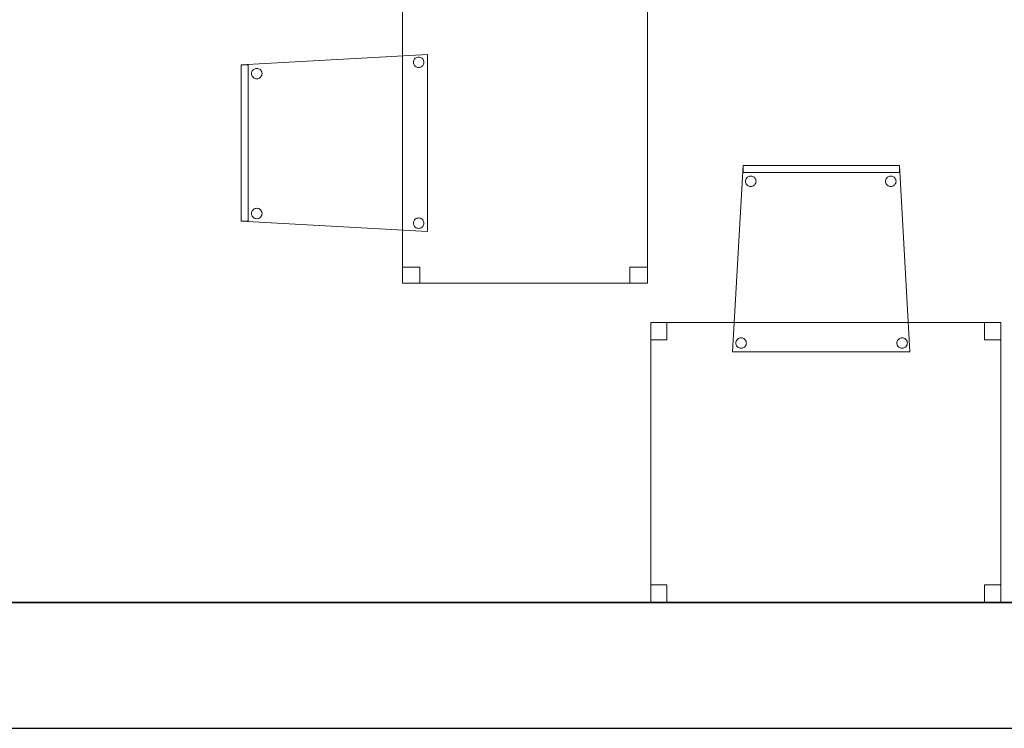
# Model space of a CAD drawing. Header units: metres. Extents: x 391.1 to 430.4, y 12.7 to 28.4.
# Tile 24 of 168: x 402.8 to 405.6, y 12.8 to 14.9. Entities that reach past the tile are written whole.
import ezdxf

# ---------------------------------------------------------------- set-up
doc = ezdxf.new("R2010")
doc.units = ezdxf.units.M
doc.layers.add('01_SUELOS', color=7, linetype='Continuous', lineweight=25, true_color=0x007f00)
for name, color, linetype, lineweight in [('02_MOBILIARIO', 7, 'Continuous', 18), ('A-DETL-____-MBND', 7, 'Continuous', 18), ('A-WALL-____-MCUT', 7, 'Continuous', 25), ('A-WALL-____-OTLN', 7, 'Continuous', 25)]:
    doc.layers.add(name, color=color, linetype=linetype, lineweight=lineweight)

# ---------------------------------------------------------------- blocks, each defined once
blk = doc.blocks.new('Family - Cadira confident_PB-155339-02_PCI_P0')
at = {"layer": 'A-DETL-____-MBND', "color": 253, "true_color": 0xaaaaaa}
for p, q in [((0, 0), (0.03, 0.5326)), ((0.03, 0.5326), (0, 0)), ((0.03, 0.5126), (0.03, 0.5326)), ((0.03, 0.5326), (0.4765, 0.5326)), ((0.03, 0.5326), (0.03, 0.5126)), ((0.4765, 0.5326), (0.03, 0.5326)), ((0.03, 0.5326), (0.4765, 0.5326)), ((0.4765, 0.5326), (0.03, 0.5326)), ((0.4765, 0.5126), (0.03, 0.5126)), ((0.03, 0.5126), (0.4765, 0.5126)), ((0.4765, 0.5326), (0.4765, 0.5126)), ((0.4765, 0.5126), (0.4765, 0.5326)), ((0.4765, 0.5326), (0.5065, 0)), ((0.5065, 0), (0.4765, 0.5326)), ((0.0369, 0.4875), (0.0372, 0.4901)), ((0.0372, 0.4901), (0.0369, 0.4875)), ((0.0372, 0.4849), (0.0369, 0.4875)), ((0.0369, 0.4875), (0.0372, 0.4849)), ((0.0372, 0.4901), (0.0378, 0.4926)), ((0.0378, 0.4926), (0.0372, 0.4901)), ((0.0378, 0.4824), (0.0372, 0.4849)), ((0.0372, 0.4849), (0.0378, 0.4824)), ((0.0378, 0.4926), (0.0389, 0.495)), ((0.0389, 0.495), (0.0378, 0.4926)), ((0.0389, 0.48), (0.0378, 0.4824)), ((0.0378, 0.4824), (0.0389, 0.48)), ((0.0389, 0.495), (0.0404, 0.4971)), ((0.0404, 0.4971), (0.0389, 0.495)), ((0.0404, 0.4779), (0.0389, 0.48)), ((0.0389, 0.48), (0.0404, 0.4779)), ((0.0404, 0.4971), (0.0423, 0.4989)), ((0.0423, 0.4989), (0.0404, 0.4971)), ((0.0423, 0.4989), (0.0444, 0.5004)), ((0.0444, 0.5004), (0.0423, 0.4989)), ((0.0444, 0.5004), (0.0468, 0.5015)), ((0.0468, 0.5015), (0.0444, 0.5004)), ((0.0468, 0.5015), (0.0493, 0.5022)), ((0.0493, 0.5022), (0.0468, 0.5015)), ((0.0493, 0.5022), (0.0519, 0.5024)), ((0.0519, 0.5024), (0.0493, 0.5022)), ((0.0519, 0.5024), (0.0545, 0.5022)), ((0.0545, 0.5022), (0.0519, 0.5024)), ((0.0545, 0.5022), (0.057, 0.5015)), ((0.057, 0.5015), (0.0545, 0.5022)), ((0.057, 0.5015), (0.0593, 0.5004)), ((0.0593, 0.5004), (0.057, 0.5015)), ((0.0593, 0.5004), (0.0615, 0.4989)), ((0.0615, 0.4989), (0.0593, 0.5004)), ((0.0615, 0.4989), (0.0633, 0.4971)), ((0.0633, 0.4971), (0.0615, 0.4989)), ((0.0633, 0.4971), (0.0648, 0.495)), ((0.0648, 0.495), (0.0633, 0.4971)), ((0.0648, 0.48), (0.0633, 0.4779)), ((0.0633, 0.4779), (0.0648, 0.48)), ((0.0648, 0.495), (0.0659, 0.4926)), ((0.0659, 0.4926), (0.0648, 0.495)), ((0.0659, 0.4824), (0.0648, 0.48)), ((0.0648, 0.48), (0.0659, 0.4824)), ((0.0659, 0.4926), (0.0666, 0.4901)), ((0.0666, 0.4901), (0.0659, 0.4926)), ((0.0666, 0.4849), (0.0659, 0.4824)), ((0.0659, 0.4824), (0.0666, 0.4849)), ((0.0666, 0.4901), (0.0668, 0.4875)), ((0.0668, 0.4875), (0.0666, 0.4901)), ((0.0668, 0.4875), (0.0666, 0.4849)), ((0.0666, 0.4849), (0.0668, 0.4875)), ((0.4369, 0.4875), (0.4372, 0.4901)), ((0.4372, 0.4901), (0.4369, 0.4875)), ((0.4372, 0.4849), (0.4369, 0.4875)), ((0.4369, 0.4875), (0.4372, 0.4849)), ((0.4372, 0.4901), (0.4378, 0.4926)), ((0.4378, 0.4926), (0.4372, 0.4901)), ((0.4378, 0.4824), (0.4372, 0.4849)), ((0.4372, 0.4849), (0.4378, 0.4824)), ((0.4378, 0.4926), (0.4389, 0.495)), ((0.4389, 0.495), (0.4378, 0.4926)), ((0.4389, 0.48), (0.4378, 0.4824)), ((0.4378, 0.4824), (0.4389, 0.48)), ((0.4389, 0.495), (0.4404, 0.4971)), ((0.4404, 0.4971), (0.4389, 0.495)), ((0.4404, 0.4779), (0.4389, 0.48)), ((0.4389, 0.48), (0.4404, 0.4779)), ((0.4404, 0.4971), (0.4423, 0.4989)), ((0.4423, 0.4989), (0.4404, 0.4971)), ((0.4423, 0.4989), (0.4444, 0.5004)), ((0.4444, 0.5004), (0.4423, 0.4989)), ((0.4444, 0.5004), (0.4468, 0.5015)), ((0.4468, 0.5015), (0.4444, 0.5004)), ((0.4468, 0.5015), (0.4493, 0.5022)), ((0.4493, 0.5022), (0.4468, 0.5015)), ((0.4493, 0.5022), (0.4519, 0.5024)), ((0.4519, 0.5024), (0.4493, 0.5022)), ((0.4519, 0.5024), (0.4545, 0.5022)), ((0.4545, 0.5022), (0.4519, 0.5024)), ((0.4545, 0.5022), (0.457, 0.5015)), ((0.457, 0.5015), (0.4545, 0.5022)), ((0.457, 0.5015), (0.4593, 0.5004)), ((0.4593, 0.5004), (0.457, 0.5015)), ((0.4593, 0.5004), (0.4615, 0.4989)), ((0.4615, 0.4989), (0.4593, 0.5004)), ((0.4615, 0.4989), (0.4633, 0.4971)), ((0.4633, 0.4971), (0.4615, 0.4989)), ((0.4633, 0.4971), (0.4648, 0.495)), ((0.4648, 0.495), (0.4633, 0.4971)), ((0.4648, 0.48), (0.4633, 0.4779)), ((0.4633, 0.4779), (0.4648, 0.48)), ((0.4648, 0.495), (0.4659, 0.4926)), ((0.4659, 0.4926), (0.4648, 0.495)), ((0.4659, 0.4824), (0.4648, 0.48)), ((0.4648, 0.48), (0.4659, 0.4824)), ((0.4659, 0.4926), (0.4666, 0.4901)), ((0.4666, 0.4901), (0.4659, 0.4926)), ((0.4666, 0.4849), (0.4659, 0.4824)), ((0.4659, 0.4824), (0.4666, 0.4849)), ((0.4666, 0.4901), (0.4668, 0.4875)), ((0.4668, 0.4875), (0.4666, 0.4901)), ((0.4668, 0.4875), (0.4666, 0.4849)), ((0.4666, 0.4849), (0.4668, 0.4875)), ((0.0423, 0.4761), (0.0404, 0.4779)), ((0.0404, 0.4779), (0.0423, 0.4761)), ((0.0444, 0.4746), (0.0423, 0.4761)), ((0.0423, 0.4761), (0.0444, 0.4746)), ((0.0468, 0.4735), (0.0444, 0.4746)), ((0.0444, 0.4746), (0.0468, 0.4735)), ((0.0493, 0.4728), (0.0468, 0.4735)), ((0.0468, 0.4735), (0.0493, 0.4728)), ((0.0519, 0.4726), (0.0493, 0.4728)), ((0.0493, 0.4728), (0.0519, 0.4726)), ((0.0545, 0.4728), (0.0519, 0.4726)), ((0.0519, 0.4726), (0.0545, 0.4728)), ((0.057, 0.4735), (0.0545, 0.4728)), ((0.0545, 0.4728), (0.057, 0.4735)), ((0.0593, 0.4746), (0.057, 0.4735)), ((0.057, 0.4735), (0.0593, 0.4746)), ((0.0615, 0.4761), (0.0593, 0.4746)), ((0.0593, 0.4746), (0.0615, 0.4761)), ((0.0633, 0.4779), (0.0615, 0.4761)), ((0.0615, 0.4761), (0.0633, 0.4779)), ((0.4423, 0.4761), (0.4404, 0.4779)), ((0.4404, 0.4779), (0.4423, 0.4761)), ((0.4444, 0.4746), (0.4423, 0.4761)), ((0.4423, 0.4761), (0.4444, 0.4746)), ((0.4468, 0.4735), (0.4444, 0.4746)), ((0.4444, 0.4746), (0.4468, 0.4735)), ((0.4493, 0.4728), (0.4468, 0.4735)), ((0.4468, 0.4735), (0.4493, 0.4728)), ((0.4519, 0.4726), (0.4493, 0.4728)), ((0.4493, 0.4728), (0.4519, 0.4726)), ((0.4545, 0.4728), (0.4519, 0.4726)), ((0.4519, 0.4726), (0.4545, 0.4728)), ((0.457, 0.4735), (0.4545, 0.4728)), ((0.4545, 0.4728), (0.457, 0.4735)), ((0.4593, 0.4746), (0.457, 0.4735)), ((0.457, 0.4735), (0.4593, 0.4746)), ((0.4615, 0.4761), (0.4593, 0.4746)), ((0.4593, 0.4746), (0.4615, 0.4761)), ((0.4633, 0.4779), (0.4615, 0.4761)), ((0.4615, 0.4761), (0.4633, 0.4779)), ((0.0095, 0.0277), (0.0102, 0.0302)), ((0.0102, 0.0302), (0.0095, 0.0277)), ((0.0102, 0.0302), (0.0113, 0.0326)), ((0.0113, 0.0326), (0.0102, 0.0302)), ((0.0113, 0.0326), (0.0128, 0.0347)), ((0.0128, 0.0347), (0.0113, 0.0326)), ((0.0128, 0.0347), (0.0146, 0.0365)), ((0.0146, 0.0365), (0.0128, 0.0347)), ((0.0146, 0.0365), (0.0168, 0.038)), ((0.0168, 0.038), (0.0146, 0.0365)), ((0.0168, 0.038), (0.0191, 0.0391)), ((0.0191, 0.0391), (0.0168, 0.038)), ((0.0191, 0.0391), (0.0216, 0.0398)), ((0.0216, 0.0398), (0.0191, 0.0391)), ((0.0216, 0.0398), (0.0242, 0.04)), ((0.0242, 0.04), (0.0216, 0.0398)), ((0.0242, 0.04), (0.0268, 0.0398)), ((0.0268, 0.0398), (0.0242, 0.04)), ((0.0268, 0.0398), (0.0293, 0.0391)), ((0.0293, 0.0391), (0.0268, 0.0398)), ((0.0293, 0.0391), (0.0317, 0.038)), ((0.0317, 0.038), (0.0293, 0.0391)), ((0.0317, 0.038), (0.0338, 0.0365)), ((0.0338, 0.0365), (0.0317, 0.038)), ((0.0338, 0.0365), (0.0357, 0.0347)), ((0.0357, 0.0347), (0.0338, 0.0365)), ((0.0357, 0.0347), (0.0372, 0.0326)), ((0.0372, 0.0326), (0.0357, 0.0347)), ((0.0372, 0.0326), (0.0383, 0.0302)), ((0.0383, 0.0302), (0.0372, 0.0326)), ((0.0383, 0.0302), (0.0389, 0.0277)), ((0.0389, 0.0277), (0.0383, 0.0302)), ((0.4695, 0.0277), (0.4702, 0.0302)), ((0.4702, 0.0302), (0.4695, 0.0277)), ((0.4702, 0.0302), (0.4713, 0.0326)), ((0.4713, 0.0326), (0.4702, 0.0302)), ((0.4713, 0.0326), (0.4728, 0.0347)), ((0.4728, 0.0347), (0.4713, 0.0326)), ((0.4728, 0.0347), (0.4746, 0.0365)), ((0.4746, 0.0365), (0.4728, 0.0347)), ((0.4746, 0.0365), (0.4768, 0.038)), ((0.4768, 0.038), (0.4746, 0.0365)), ((0.4768, 0.038), (0.4791, 0.0391)), ((0.4791, 0.0391), (0.4768, 0.038)), ((0.4791, 0.0391), (0.4816, 0.0398)), ((0.4816, 0.0398), (0.4791, 0.0391)), ((0.4816, 0.0398), (0.4842, 0.04)), ((0.4842, 0.04), (0.4816, 0.0398)), ((0.4842, 0.04), (0.4868, 0.0398)), ((0.4868, 0.0398), (0.4842, 0.04)), ((0.4868, 0.0398), (0.4893, 0.0391)), ((0.4893, 0.0391), (0.4868, 0.0398)), ((0.4893, 0.0391), (0.4917, 0.038)), ((0.4917, 0.038), (0.4893, 0.0391)), ((0.4917, 0.038), (0.4938, 0.0365)), ((0.4938, 0.0365), (0.4917, 0.038)), ((0.4938, 0.0365), (0.4957, 0.0347)), ((0.4957, 0.0347), (0.4938, 0.0365)), ((0.4957, 0.0347), (0.4972, 0.0326)), ((0.4972, 0.0326), (0.4957, 0.0347)), ((0.4972, 0.0326), (0.4983, 0.0302)), ((0.4983, 0.0302), (0.4972, 0.0326)), ((0.4983, 0.0302), (0.4989, 0.0277)), ((0.4989, 0.0277), (0.4983, 0.0302)), ((0, 0), (0.5065, 0)), ((0.0093, 0.0251), (0.0095, 0.0277)), ((0.0095, 0.0277), (0.0093, 0.0251)), ((0.0095, 0.0225), (0.0093, 0.0251)), ((0.0093, 0.0251), (0.0095, 0.0225)), ((0.0102, 0.02), (0.0095, 0.0225)), ((0.0095, 0.0225), (0.0102, 0.02)), ((0.0113, 0.0176), (0.0102, 0.02)), ((0.0102, 0.02), (0.0113, 0.0176)), ((0.0128, 0.0155), (0.0113, 0.0176)), ((0.0113, 0.0176), (0.0128, 0.0155)), ((0.0146, 0.0137), (0.0128, 0.0155)), ((0.0128, 0.0155), (0.0146, 0.0137)), ((0.0168, 0.0122), (0.0146, 0.0137)), ((0.0146, 0.0137), (0.0168, 0.0122)), ((0.0191, 0.0111), (0.0168, 0.0122)), ((0.0168, 0.0122), (0.0191, 0.0111)), ((0.0216, 0.0104), (0.0191, 0.0111)), ((0.0191, 0.0111), (0.0216, 0.0104)), ((0.0242, 0.0102), (0.0216, 0.0104)), ((0.0216, 0.0104), (0.0242, 0.0102)), ((0.0268, 0.0104), (0.0242, 0.0102)), ((0.0242, 0.0102), (0.0268, 0.0104)), ((0.0293, 0.0111), (0.0268, 0.0104)), ((0.0268, 0.0104), (0.0293, 0.0111)), ((0.0317, 0.0122), (0.0293, 0.0111)), ((0.0293, 0.0111), (0.0317, 0.0122)), ((0.0338, 0.0137), (0.0317, 0.0122)), ((0.0317, 0.0122), (0.0338, 0.0137)), ((0.0357, 0.0155), (0.0338, 0.0137)), ((0.0338, 0.0137), (0.0357, 0.0155)), ((0.0372, 0.0176), (0.0357, 0.0155)), ((0.0357, 0.0155), (0.0372, 0.0176)), ((0.0383, 0.02), (0.0372, 0.0176)), ((0.0372, 0.0176), (0.0383, 0.02)), ((0.0389, 0.0225), (0.0383, 0.02)), ((0.0383, 0.02), (0.0389, 0.0225)), ((0.0389, 0.0277), (0.0392, 0.0251)), ((0.0392, 0.0251), (0.0389, 0.0277)), ((0.0392, 0.0251), (0.0389, 0.0225)), ((0.0389, 0.0225), (0.0392, 0.0251)), ((0.4693, 0.0251), (0.4695, 0.0277)), ((0.4695, 0.0277), (0.4693, 0.0251)), ((0.4695, 0.0225), (0.4693, 0.0251)), ((0.4693, 0.0251), (0.4695, 0.0225)), ((0.4702, 0.02), (0.4695, 0.0225)), ((0.4695, 0.0225), (0.4702, 0.02)), ((0.4713, 0.0176), (0.4702, 0.02)), ((0.4702, 0.02), (0.4713, 0.0176)), ((0.4728, 0.0155), (0.4713, 0.0176)), ((0.4713, 0.0176), (0.4728, 0.0155)), ((0.4746, 0.0137), (0.4728, 0.0155)), ((0.4728, 0.0155), (0.4746, 0.0137)), ((0.4768, 0.0122), (0.4746, 0.0137)), ((0.4746, 0.0137), (0.4768, 0.0122)), ((0.4791, 0.0111), (0.4768, 0.0122)), ((0.4768, 0.0122), (0.4791, 0.0111)), ((0.4816, 0.0104), (0.4791, 0.0111)), ((0.4791, 0.0111), (0.4816, 0.0104)), ((0.4842, 0.0102), (0.4816, 0.0104)), ((0.4816, 0.0104), (0.4842, 0.0102)), ((0.4868, 0.0104), (0.4842, 0.0102)), ((0.4842, 0.0102), (0.4868, 0.0104)), ((0.4893, 0.0111), (0.4868, 0.0104)), ((0.4868, 0.0104), (0.4893, 0.0111)), ((0.4917, 0.0122), (0.4893, 0.0111)), ((0.4893, 0.0111), (0.4917, 0.0122)), ((0.4938, 0.0137), (0.4917, 0.0122)), ((0.4917, 0.0122), (0.4938, 0.0137)), ((0.4957, 0.0155), (0.4938, 0.0137)), ((0.4938, 0.0137), (0.4957, 0.0155)), ((0.4972, 0.0176), (0.4957, 0.0155)), ((0.4957, 0.0155), (0.4972, 0.0176)), ((0.4983, 0.02), (0.4972, 0.0176)), ((0.4972, 0.0176), (0.4983, 0.02)), ((0.4989, 0.0225), (0.4983, 0.02)), ((0.4983, 0.02), (0.4989, 0.0225)), ((0.4989, 0.0277), (0.4992, 0.0251)), ((0.4992, 0.0251), (0.4989, 0.0277)), ((0.4992, 0.0251), (0.4989, 0.0225)), ((0.4989, 0.0225), (0.4992, 0.0251)), ((0.5065, 0), (0, 0))]:
    blk.add_line(p, q, dxfattribs=at)
blk = doc.blocks.new('Family - Cadira confident_PB-155569-02_PCI_P0')
at = {"layer": 'A-DETL-____-MBND', "color": 253, "true_color": 0xaaaaaa}
for p, q in [((0, 0.4765), (0.5326, 0.5065)), ((0.5326, 0.5065), (0, 0.4765)), ((0.5326, 0.5065), (0.5326, 0)), ((0.5326, 0), (0.5326, 0.5065)), ((0.4926, 0.4842), (0.4928, 0.4868)), ((0.4928, 0.4868), (0.4926, 0.4842)), ((0.4928, 0.4816), (0.4926, 0.4842)), ((0.4926, 0.4842), (0.4928, 0.4816)), ((0.4928, 0.4868), (0.4935, 0.4893)), ((0.4935, 0.4893), (0.4928, 0.4868)), ((0.4935, 0.4791), (0.4928, 0.4816)), ((0.4928, 0.4816), (0.4935, 0.4791)), ((0.4935, 0.4893), (0.4946, 0.4917)), ((0.4946, 0.4917), (0.4935, 0.4893)), ((0.4946, 0.4768), (0.4935, 0.4791)), ((0.4935, 0.4791), (0.4946, 0.4768)), ((0.4946, 0.4917), (0.4961, 0.4938)), ((0.4961, 0.4938), (0.4946, 0.4917)), ((0.4961, 0.4938), (0.4979, 0.4957)), ((0.4979, 0.4957), (0.4961, 0.4938)), ((0.4979, 0.4957), (0.5, 0.4972)), ((0.5, 0.4972), (0.4979, 0.4957)), ((0.5, 0.4972), (0.5024, 0.4983)), ((0.5024, 0.4983), (0.5, 0.4972)), ((0.5024, 0.4983), (0.5049, 0.4989)), ((0.5049, 0.4989), (0.5024, 0.4983)), ((0.5049, 0.4989), (0.5075, 0.4992)), ((0.5075, 0.4992), (0.5049, 0.4989)), ((0.5075, 0.4992), (0.5101, 0.4989)), ((0.5101, 0.4989), (0.5075, 0.4992)), ((0.5101, 0.4989), (0.5126, 0.4983)), ((0.5126, 0.4983), (0.5101, 0.4989)), ((0.5126, 0.4983), (0.515, 0.4972)), ((0.515, 0.4972), (0.5126, 0.4983)), ((0.515, 0.4972), (0.5171, 0.4957)), ((0.5171, 0.4957), (0.515, 0.4972)), ((0.5171, 0.4957), (0.519, 0.4938)), ((0.519, 0.4938), (0.5171, 0.4957)), ((0.519, 0.4938), (0.5204, 0.4917)), ((0.5204, 0.4917), (0.519, 0.4938)), ((0.5204, 0.4917), (0.5215, 0.4893)), ((0.5215, 0.4893), (0.5204, 0.4917)), ((0.5215, 0.4791), (0.5204, 0.4768)), ((0.5204, 0.4768), (0.5215, 0.4791)), ((0.5215, 0.4893), (0.5222, 0.4868)), ((0.5222, 0.4868), (0.5215, 0.4893)), ((0.5222, 0.4816), (0.5215, 0.4791)), ((0.5215, 0.4791), (0.5222, 0.4816)), ((0.5222, 0.4868), (0.5224, 0.4842)), ((0.5224, 0.4842), (0.5222, 0.4868)), ((0.5224, 0.4842), (0.5222, 0.4816)), ((0.5222, 0.4816), (0.5224, 0.4842)), ((0, 0.4765), (0.02, 0.4765)), ((0, 0.03), (0, 0.4765)), ((0.02, 0.4765), (0, 0.4765)), ((0, 0.4765), (0, 0.03)), ((0, 0.03), (0, 0.4765)), ((0, 0.4765), (0, 0.03)), ((0.02, 0.4765), (0.02, 0.03)), ((0.02, 0.03), (0.02, 0.4765)), ((0.0302, 0.4519), (0.0304, 0.4545)), ((0.0304, 0.4545), (0.0302, 0.4519)), ((0.0304, 0.4493), (0.0302, 0.4519)), ((0.0302, 0.4519), (0.0304, 0.4493)), ((0.0304, 0.4545), (0.0311, 0.457)), ((0.0311, 0.457), (0.0304, 0.4545)), ((0.0311, 0.457), (0.0322, 0.4593)), ((0.0322, 0.4593), (0.0311, 0.457)), ((0.0322, 0.4593), (0.0337, 0.4615)), ((0.0337, 0.4615), (0.0322, 0.4593)), ((0.0337, 0.4615), (0.0355, 0.4633)), ((0.0355, 0.4633), (0.0337, 0.4615)), ((0.0355, 0.4633), (0.0376, 0.4648)), ((0.0376, 0.4648), (0.0355, 0.4633)), ((0.0376, 0.4648), (0.04, 0.4659)), ((0.04, 0.4659), (0.0376, 0.4648)), ((0.04, 0.4659), (0.0425, 0.4666)), ((0.0425, 0.4666), (0.04, 0.4659)), ((0.0425, 0.4666), (0.0451, 0.4668)), ((0.0451, 0.4668), (0.0425, 0.4666)), ((0.0451, 0.4668), (0.0477, 0.4666)), ((0.0477, 0.4666), (0.0451, 0.4668)), ((0.0477, 0.4666), (0.0502, 0.4659)), ((0.0502, 0.4659), (0.0477, 0.4666)), ((0.0502, 0.4659), (0.0526, 0.4648)), ((0.0526, 0.4648), (0.0502, 0.4659)), ((0.0526, 0.4648), (0.0547, 0.4633)), ((0.0547, 0.4633), (0.0526, 0.4648)), ((0.0547, 0.4633), (0.0565, 0.4615)), ((0.0565, 0.4615), (0.0547, 0.4633)), ((0.0565, 0.4615), (0.058, 0.4593)), ((0.058, 0.4593), (0.0565, 0.4615)), ((0.058, 0.4593), (0.0591, 0.457)), ((0.0591, 0.457), (0.058, 0.4593)), ((0.0591, 0.457), (0.0598, 0.4545)), ((0.0598, 0.4545), (0.0591, 0.457)), ((0.0598, 0.4545), (0.06, 0.4519)), ((0.06, 0.4519), (0.0598, 0.4545)), ((0.06, 0.4519), (0.0598, 0.4493)), ((0.0598, 0.4493), (0.06, 0.4519)), ((0.4961, 0.4746), (0.4946, 0.4768)), ((0.4946, 0.4768), (0.4961, 0.4746)), ((0.4979, 0.4728), (0.4961, 0.4746)), ((0.4961, 0.4746), (0.4979, 0.4728)), ((0.5, 0.4713), (0.4979, 0.4728)), ((0.4979, 0.4728), (0.5, 0.4713)), ((0.5024, 0.4702), (0.5, 0.4713)), ((0.5, 0.4713), (0.5024, 0.4702)), ((0.5049, 0.4695), (0.5024, 0.4702)), ((0.5024, 0.4702), (0.5049, 0.4695)), ((0.5075, 0.4693), (0.5049, 0.4695)), ((0.5049, 0.4695), (0.5075, 0.4693)), ((0.5101, 0.4695), (0.5075, 0.4693)), ((0.5075, 0.4693), (0.5101, 0.4695)), ((0.5126, 0.4702), (0.5101, 0.4695)), ((0.5101, 0.4695), (0.5126, 0.4702)), ((0.515, 0.4713), (0.5126, 0.4702)), ((0.5126, 0.4702), (0.515, 0.4713)), ((0.5171, 0.4728), (0.515, 0.4713)), ((0.515, 0.4713), (0.5171, 0.4728)), ((0.519, 0.4746), (0.5171, 0.4728)), ((0.5171, 0.4728), (0.519, 0.4746)), ((0.5204, 0.4768), (0.519, 0.4746)), ((0.519, 0.4746), (0.5204, 0.4768)), ((0.0311, 0.4468), (0.0304, 0.4493)), ((0.0304, 0.4493), (0.0311, 0.4468)), ((0.0322, 0.4444), (0.0311, 0.4468)), ((0.0311, 0.4468), (0.0322, 0.4444)), ((0.0337, 0.4423), (0.0322, 0.4444)), ((0.0322, 0.4444), (0.0337, 0.4423)), ((0.0355, 0.4404), (0.0337, 0.4423)), ((0.0337, 0.4423), (0.0355, 0.4404)), ((0.0376, 0.4389), (0.0355, 0.4404)), ((0.0355, 0.4404), (0.0376, 0.4389)), ((0.04, 0.4378), (0.0376, 0.4389)), ((0.0376, 0.4389), (0.04, 0.4378)), ((0.0425, 0.4372), (0.04, 0.4378)), ((0.04, 0.4378), (0.0425, 0.4372)), ((0.0451, 0.4369), (0.0425, 0.4372)), ((0.0425, 0.4372), (0.0451, 0.4369)), ((0.0477, 0.4372), (0.0451, 0.4369)), ((0.0451, 0.4369), (0.0477, 0.4372)), ((0.0502, 0.4378), (0.0477, 0.4372)), ((0.0477, 0.4372), (0.0502, 0.4378)), ((0.0526, 0.4389), (0.0502, 0.4378)), ((0.0502, 0.4378), (0.0526, 0.4389)), ((0.0547, 0.4404), (0.0526, 0.4389)), ((0.0526, 0.4389), (0.0547, 0.4404)), ((0.0565, 0.4423), (0.0547, 0.4404)), ((0.0547, 0.4404), (0.0565, 0.4423)), ((0.058, 0.4444), (0.0565, 0.4423)), ((0.0565, 0.4423), (0.058, 0.4444)), ((0.0591, 0.4468), (0.058, 0.4444)), ((0.058, 0.4444), (0.0591, 0.4468)), ((0.0598, 0.4493), (0.0591, 0.4468)), ((0.0591, 0.4468), (0.0598, 0.4493)), ((0.0304, 0.0545), (0.0311, 0.057)), ((0.0311, 0.057), (0.0304, 0.0545)), ((0.0311, 0.057), (0.0322, 0.0593)), ((0.0322, 0.0593), (0.0311, 0.057)), ((0.0322, 0.0593), (0.0337, 0.0615)), ((0.0337, 0.0615), (0.0322, 0.0593)), ((0.0337, 0.0615), (0.0355, 0.0633)), ((0.0355, 0.0633), (0.0337, 0.0615)), ((0.0355, 0.0633), (0.0376, 0.0648)), ((0.0376, 0.0648), (0.0355, 0.0633)), ((0.0376, 0.0648), (0.04, 0.0659)), ((0.04, 0.0659), (0.0376, 0.0648)), ((0.04, 0.0659), (0.0425, 0.0666)), ((0.0425, 0.0666), (0.04, 0.0659)), ((0.0425, 0.0666), (0.0451, 0.0668)), ((0.0451, 0.0668), (0.0425, 0.0666)), ((0.0451, 0.0668), (0.0477, 0.0666)), ((0.0477, 0.0666), (0.0451, 0.0668)), ((0.0477, 0.0666), (0.0502, 0.0659)), ((0.0502, 0.0659), (0.0477, 0.0666)), ((0.0502, 0.0659), (0.0526, 0.0648)), ((0.0526, 0.0648), (0.0502, 0.0659)), ((0.0526, 0.0648), (0.0547, 0.0633)), ((0.0547, 0.0633), (0.0526, 0.0648)), ((0.0547, 0.0633), (0.0565, 0.0615)), ((0.0565, 0.0615), (0.0547, 0.0633)), ((0.0565, 0.0615), (0.058, 0.0593)), ((0.058, 0.0593), (0.0565, 0.0615)), ((0.058, 0.0593), (0.0591, 0.057)), ((0.0591, 0.057), (0.058, 0.0593)), ((0.0591, 0.057), (0.0598, 0.0545)), ((0.0598, 0.0545), (0.0591, 0.057)), ((0.02, 0.03), (0, 0.03)), ((0, 0.03), (0.02, 0.03)), ((0.5326, 0), (0, 0.03)), ((0, 0.03), (0.5326, 0)), ((0.0302, 0.0519), (0.0304, 0.0545)), ((0.0304, 0.0545), (0.0302, 0.0519)), ((0.0304, 0.0493), (0.0302, 0.0519)), ((0.0302, 0.0519), (0.0304, 0.0493)), ((0.0311, 0.0468), (0.0304, 0.0493)), ((0.0304, 0.0493), (0.0311, 0.0468)), ((0.0322, 0.0444), (0.0311, 0.0468)), ((0.0311, 0.0468), (0.0322, 0.0444)), ((0.0337, 0.0423), (0.0322, 0.0444)), ((0.0322, 0.0444), (0.0337, 0.0423)), ((0.0355, 0.0404), (0.0337, 0.0423)), ((0.0337, 0.0423), (0.0355, 0.0404)), ((0.0376, 0.0389), (0.0355, 0.0404)), ((0.0355, 0.0404), (0.0376, 0.0389)), ((0.04, 0.0378), (0.0376, 0.0389)), ((0.0376, 0.0389), (0.04, 0.0378)), ((0.0425, 0.0372), (0.04, 0.0378)), ((0.04, 0.0378), (0.0425, 0.0372)), ((0.0451, 0.0369), (0.0425, 0.0372)), ((0.0425, 0.0372), (0.0451, 0.0369)), ((0.0477, 0.0372), (0.0451, 0.0369)), ((0.0451, 0.0369), (0.0477, 0.0372)), ((0.0502, 0.0378), (0.0477, 0.0372)), ((0.0477, 0.0372), (0.0502, 0.0378)), ((0.0526, 0.0389), (0.0502, 0.0378)), ((0.0502, 0.0378), (0.0526, 0.0389)), ((0.0547, 0.0404), (0.0526, 0.0389)), ((0.0526, 0.0389), (0.0547, 0.0404)), ((0.0565, 0.0423), (0.0547, 0.0404)), ((0.0547, 0.0404), (0.0565, 0.0423)), ((0.058, 0.0444), (0.0565, 0.0423)), ((0.0565, 0.0423), (0.058, 0.0444)), ((0.0591, 0.0468), (0.058, 0.0444)), ((0.058, 0.0444), (0.0591, 0.0468)), ((0.0598, 0.0493), (0.0591, 0.0468)), ((0.0591, 0.0468), (0.0598, 0.0493)), ((0.0598, 0.0545), (0.06, 0.0519)), ((0.06, 0.0519), (0.0598, 0.0545)), ((0.06, 0.0519), (0.0598, 0.0493)), ((0.0598, 0.0493), (0.06, 0.0519)), ((0.4928, 0.0268), (0.4935, 0.0293)), ((0.4935, 0.0293), (0.4928, 0.0268)), ((0.4935, 0.0293), (0.4946, 0.0317)), ((0.4946, 0.0317), (0.4935, 0.0293)), ((0.4946, 0.0317), (0.4961, 0.0338)), ((0.4961, 0.0338), (0.4946, 0.0317)), ((0.4961, 0.0338), (0.4979, 0.0357)), ((0.4979, 0.0357), (0.4961, 0.0338)), ((0.4979, 0.0357), (0.5, 0.0372)), ((0.5, 0.0372), (0.4979, 0.0357)), ((0.5, 0.0372), (0.5024, 0.0383)), ((0.5024, 0.0383), (0.5, 0.0372)), ((0.5024, 0.0383), (0.5049, 0.0389)), ((0.5049, 0.0389), (0.5024, 0.0383)), ((0.5049, 0.0389), (0.5075, 0.0392)), ((0.5075, 0.0392), (0.5049, 0.0389)), ((0.5075, 0.0392), (0.5101, 0.0389)), ((0.5101, 0.0389), (0.5075, 0.0392)), ((0.5101, 0.0389), (0.5126, 0.0383)), ((0.5126, 0.0383), (0.5101, 0.0389)), ((0.5126, 0.0383), (0.515, 0.0372)), ((0.515, 0.0372), (0.5126, 0.0383)), ((0.515, 0.0372), (0.5171, 0.0357)), ((0.5171, 0.0357), (0.515, 0.0372)), ((0.5171, 0.0357), (0.519, 0.0338)), ((0.519, 0.0338), (0.5171, 0.0357)), ((0.519, 0.0338), (0.5204, 0.0317)), ((0.5204, 0.0317), (0.519, 0.0338)), ((0.5204, 0.0317), (0.5215, 0.0293)), ((0.5215, 0.0293), (0.5204, 0.0317)), ((0.5215, 0.0293), (0.5222, 0.0268)), ((0.5222, 0.0268), (0.5215, 0.0293)), ((0.4926, 0.0242), (0.4928, 0.0268)), ((0.4928, 0.0268), (0.4926, 0.0242)), ((0.4928, 0.0216), (0.4926, 0.0242)), ((0.4926, 0.0242), (0.4928, 0.0216)), ((0.4935, 0.0191), (0.4928, 0.0216)), ((0.4928, 0.0216), (0.4935, 0.0191)), ((0.4946, 0.0168), (0.4935, 0.0191)), ((0.4935, 0.0191), (0.4946, 0.0168)), ((0.4961, 0.0146), (0.4946, 0.0168)), ((0.4946, 0.0168), (0.4961, 0.0146)), ((0.4979, 0.0128), (0.4961, 0.0146)), ((0.4961, 0.0146), (0.4979, 0.0128)), ((0.5, 0.0113), (0.4979, 0.0128)), ((0.4979, 0.0128), (0.5, 0.0113)), ((0.5024, 0.0102), (0.5, 0.0113)), ((0.5, 0.0113), (0.5024, 0.0102)), ((0.5049, 0.0095), (0.5024, 0.0102)), ((0.5024, 0.0102), (0.5049, 0.0095)), ((0.5075, 0.0093), (0.5049, 0.0095)), ((0.5049, 0.0095), (0.5075, 0.0093)), ((0.5101, 0.0095), (0.5075, 0.0093)), ((0.5075, 0.0093), (0.5101, 0.0095)), ((0.5126, 0.0102), (0.5101, 0.0095)), ((0.5101, 0.0095), (0.5126, 0.0102)), ((0.515, 0.0113), (0.5126, 0.0102)), ((0.5126, 0.0102), (0.515, 0.0113)), ((0.5171, 0.0128), (0.515, 0.0113)), ((0.515, 0.0113), (0.5171, 0.0128)), ((0.519, 0.0146), (0.5171, 0.0128)), ((0.5171, 0.0128), (0.519, 0.0146)), ((0.5204, 0.0168), (0.519, 0.0146)), ((0.519, 0.0146), (0.5204, 0.0168)), ((0.5215, 0.0191), (0.5204, 0.0168)), ((0.5204, 0.0168), (0.5215, 0.0191)), ((0.5222, 0.0216), (0.5215, 0.0191)), ((0.5215, 0.0191), (0.5222, 0.0216)), ((0.5222, 0.0268), (0.5224, 0.0242)), ((0.5224, 0.0242), (0.5222, 0.0268)), ((0.5224, 0.0242), (0.5222, 0.0216)), ((0.5222, 0.0216), (0.5224, 0.0242))]:
    blk.add_line(p, q, dxfattribs=at)
blk = doc.blocks.new('Family - Mur PB-155836-02_PCI_P0')
at = {"layer": 'A-WALL-____-MCUT', "color": 253, "true_color": 0xaaaaaa}
for p, q in [((22.9756, 0.36), (0, 0.36)), ((0, 0), (22.901, 0))]:
    blk.add_line(p, q, dxfattribs=at)
at = {"layer": 'A-WALL-____-OTLN', "color": 253, "true_color": 0xaaaaaa}
for p, q in [((22.9756, 0.36), (0, 0.36)), ((0, 0), (22.901, 0))]:
    blk.add_line(p, q, dxfattribs=at)
at = {"layer": 'A-WALL-____-OTLN', "color": 253, "lineweight": 18, "true_color": 0xaaaaaa}
blk.add_line((0, 0), (22.901, 0), dxfattribs=at)
blk = doc.blocks.new('Family - Taula 80X70_PB-155947-02_PCI_P0')
at = {"layer": 'A-DETL-____-MBND', "color": 253, "true_color": 0xaaaaaa}
for p, q in [((0, 0.9336), (0, 0.98)), ((0, 0.98), (0.05, 0.98)), ((0.05, 0.98), (0, 0.98)), ((0, 0.98), (0, 0.9336)), ((0, 0), (0, 0.98)), ((0, 0.98), (0.7001, 0.98)), ((0.7001, 0.98), (0, 0.98)), ((0, 0.98), (0, 0)), ((0.05, 0.98), (0.05, 0.9336)), ((0.05, 0.9336), (0.05, 0.98)), ((0.6501, 0.9336), (0.6501, 0.98)), ((0.6501, 0.98), (0.7001, 0.98)), ((0.7001, 0.98), (0.6501, 0.98)), ((0.6501, 0.98), (0.6501, 0.9336)), ((0.7001, 0.98), (0.7001, 0)), ((0.7001, 0), (0.7001, 0.98)), ((0.7001, 0.98), (0.7001, 0.9336)), ((0.7001, 0.9336), (0.7001, 0.98)), ((0.05, 0.9336), (0, 0.9336)), ((0, 0.9336), (0.05, 0.9336)), ((0.7001, 0.9336), (0.6501, 0.9336)), ((0.6501, 0.9336), (0.7001, 0.9336)), ((0, 0), (0, 0.0464)), ((0, 0.0464), (0.05, 0.0464)), ((0.05, 0.0464), (0, 0.0464)), ((0, 0.0464), (0, 0)), ((0.05, 0.0464), (0.05, 0)), ((0.05, 0), (0.05, 0.0464)), ((0.6501, 0), (0.6501, 0.0464)), ((0.6501, 0.0464), (0.7001, 0.0464)), ((0.7001, 0.0464), (0.6501, 0.0464)), ((0.6501, 0.0464), (0.6501, 0)), ((0.7001, 0.0464), (0.7001, 0)), ((0.7001, 0), (0.7001, 0.0464)), ((0.05, 0), (0, 0)), ((0, 0), (0.05, 0)), ((0.7001, 0), (0, 0)), ((0.7001, 0), (0.6501, 0)), ((0.6501, 0), (0.7001, 0)), ((0, 0), (0.7001, 0))]:
    blk.add_line(p, q, dxfattribs=at)
blk = doc.blocks.new('Family - Taula 100X80_PB-155969-02_PCI_P0')
at = {"layer": 'A-DETL-____-MBND', "color": 253, "true_color": 0xaaaaaa}
for p, q in [((0, 0.8001), (1, 0.8001)), ((0, 0), (0, 0.8001)), ((1, 0.8001), (0, 0.8001)), ((0, 0.8001), (0, 0)), ((0, 0.8001), (0.0464, 0.8001)), ((0, 0.7501), (0, 0.8001)), ((0.0464, 0.8001), (0, 0.8001)), ((0, 0.8001), (0, 0.7501)), ((0.0464, 0.8001), (0.0464, 0.7501)), ((0.0464, 0.7501), (0.0464, 0.8001)), ((0.9536, 0.8001), (1, 0.8001)), ((0.9536, 0.7501), (0.9536, 0.8001)), ((1, 0.8001), (0.9536, 0.8001)), ((0.9536, 0.8001), (0.9536, 0.7501)), ((1, 0.8001), (1, 0)), ((1, 0), (1, 0.8001)), ((1, 0.8001), (1, 0.7501)), ((1, 0.7501), (1, 0.8001)), ((0.0464, 0.7501), (0, 0.7501)), ((0, 0.7501), (0.0464, 0.7501)), ((1, 0.7501), (0.9536, 0.7501)), ((0.9536, 0.7501), (1, 0.7501)), ((0, 0.05), (0.0464, 0.05)), ((0, 0), (0, 0.05)), ((0.0464, 0.05), (0, 0.05)), ((0, 0.05), (0, 0)), ((0.0464, 0.05), (0.0464, 0)), ((0.0464, 0), (0.0464, 0.05)), ((0.9536, 0.05), (1, 0.05)), ((0.9536, 0), (0.9536, 0.05)), ((1, 0.05), (0.9536, 0.05)), ((0.9536, 0.05), (0.9536, 0)), ((1, 0.05), (1, 0)), ((1, 0), (1, 0.05)), ((0.0464, 0), (0, 0)), ((0, 0), (0.0464, 0)), ((0, 0), (1, 0)), ((1, 0), (0.9536, 0)), ((0.9536, 0), (1, 0)), ((1, 0), (0, 0))]:
    blk.add_line(p, q, dxfattribs=at)
blk = doc.blocks.new('Family - LONDR55-XX_ZZ-ARQ-CAA-M3D-Londres55-155971-02_PCI_P0')
at = {"layer": '01_SUELOS', "color": 9, "true_color": 0xaad4aa}
for p, q in [((1.4973, 0), (20.338, 0)), ((1.4973, 0), (20.338, 0)), ((1.4973, 0), (20.338, 0)), ((20.338, 0), (1.4973, 0))]:
    blk.add_line(p, q, dxfattribs=at)
blk = doc.blocks.new('LONDR55-XX_ZZ-ARQ-CAA-M3D-Londres55_ifc-1-02_PCI_P0')
at = {"layer": '01_SUELOS', "color": 253, "lineweight": 18, "true_color": 0xaaaaaa}
blk.add_blockref('Family - LONDR55-XX_ZZ-ARQ-CAA-M3D-Londres55-155971-02_PCI_P0', (397.3291, 13.2006), dxfattribs=at)
at = {"layer": '02_MOBILIARIO', "color": 253, "lineweight": 18, "true_color": 0xaaaaaa}
for name, p in [('Family - Taula 80X70_PB-155947-02_PCI_P0', (403.8582, 14.1129)), ('Family - Cadira confident_PB-155569-02_PCI_P0', (403.3973, 14.2604)), ('Family - Cadira confident_PB-155339-02_PCI_P0', (404.8018, 13.9168)), ('Family - Taula 100X80_PB-155969-02_PCI_P0', (404.5677, 13.2006))]:
    blk.add_blockref(name, p, dxfattribs=at)
at = {"layer": 'A-WALL-____-OTLN', "color": 253, "lineweight": 18, "true_color": 0xaaaaaa}
blk.add_blockref('Family - Mur PB-155836-02_PCI_P0', (400.7564, 12.8406), dxfattribs=at)

msp = doc.modelspace()

# ---------------------------------------------------------------- block references
at = {"lineweight": 5}
msp.add_blockref('LONDR55-XX_ZZ-ARQ-CAA-M3D-Londres55_ifc-1-02_PCI_P0', (0, 0), dxfattribs=at)

doc.saveas('drawing.dxf')
